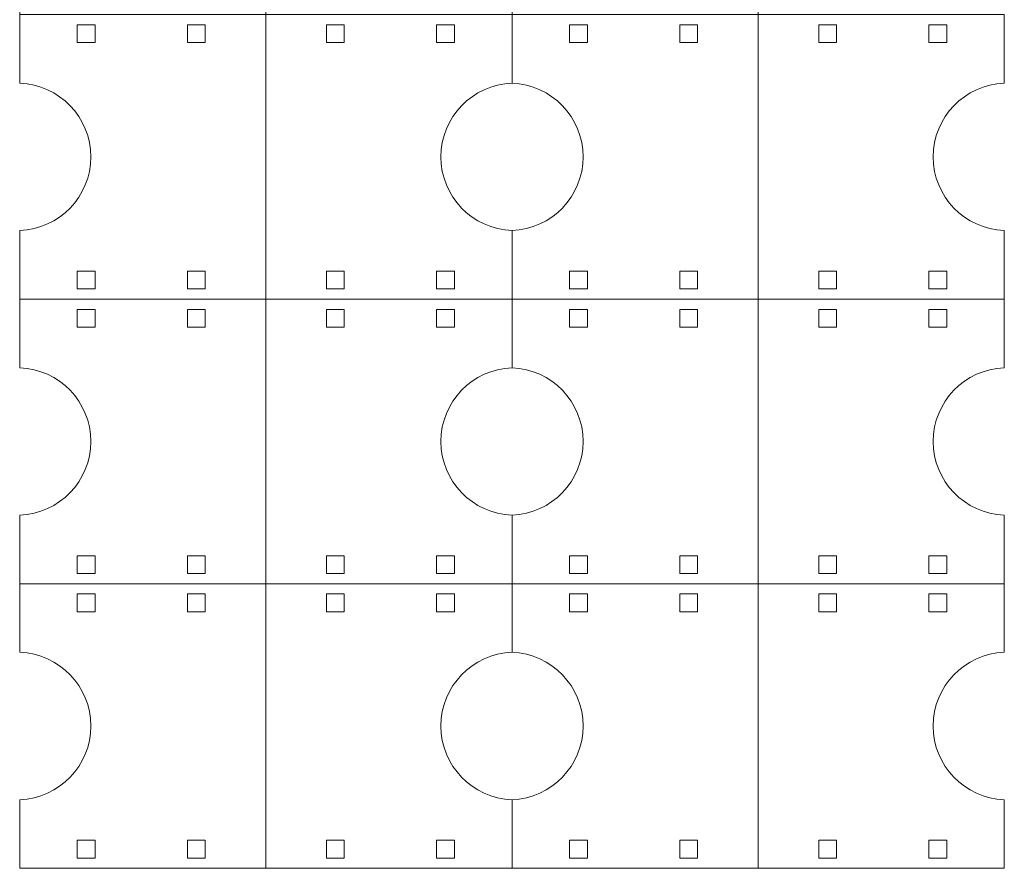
# Model space of a CAD drawing. Header units: millimetres. Extents: x -1094 to 1155, y -1556 to 1707.
# Tile 97 of 149: x -312 to -146, y 1157 to 1300. Entities that reach past the tile are written whole.
import ezdxf

# ---------------------------------------------------------------- set-up
doc = ezdxf.new("R2010")
doc.units = ezdxf.units.MM
doc.header["$MEASUREMENT"] = 0
doc.layers.add('Layer 1', color=7, linetype='Continuous')

msp = doc.modelspace()

# ---------------------------------------------------------------- linework, layer by layer
at = {"layer": 'Layer 1', "color": 250, "lineweight": 9}
for points, knots in [([(-312.2208, 1396.8138), (-312.2208, 1396.8138), (-312.2208, 1408.3838), (-312.2208, 1408.3838), (-312.2208, 1408.3838), (-305.5508, 1408.6438), (-300.2208, 1414.1138), (-300.2208, 1420.8138), (-300.2208, 1420.8138), (-300.2208, 1427.5238), (-305.5508, 1432.9838), (-312.2208, 1433.2438), (-312.2208, 1433.2438), (-312.2208, 1433.2438), (-312.2208, 1444.8138), (-312.2208, 1444.8138), (-312.2208, 1444.8138), (-312.2208, 1444.8138), (-270.7108, 1444.8138), (-270.7108, 1444.8138), (-270.7108, 1444.8138), (-270.7108, 1428.8138), (-270.7108, 1412.8138), (-270.7108, 1396.8138), (-270.7108, 1396.8138), (-270.7108, 1396.8138), (-229.2008, 1396.8138), (-229.2008, 1396.8138), (-229.2008, 1396.8138), (-229.2008, 1396.8138), (-229.2008, 1385.2438), (-229.2008, 1385.2438), (-229.2008, 1385.2438), (-235.8708, 1384.9838), (-241.2008, 1379.5238), (-241.2008, 1372.8138), (-241.2008, 1372.8138), (-241.2008, 1366.1138), (-235.8708, 1360.6438), (-229.2008, 1360.3838), (-229.2008, 1360.3838), (-229.2008, 1360.3838), (-229.2008, 1348.8138), (-229.2008, 1348.8138), (-229.2008, 1348.8138), (-229.2008, 1348.8138), (-187.6908, 1348.8138), (-187.6908, 1348.8138), (-187.6908, 1348.8138), (-187.6908, 1332.8138), (-187.6908, 1316.8138), (-187.6908, 1300.8138), (-187.6908, 1300.8138), (-187.6908, 1300.8138), (-146.1808, 1300.8138), (-146.1808, 1300.8138), (-146.1808, 1300.8138), (-146.1808, 1300.8138), (-146.1808, 1289.2438), (-146.1808, 1289.2438), (-146.1808, 1289.2438), (-152.8508, 1288.9838), (-158.1808, 1283.5238), (-158.1808, 1276.8138), (-158.1808, 1276.8138), (-158.1808, 1270.1138), (-152.8508, 1264.6438), (-146.1808, 1264.3838), (-146.1808, 1264.3838), (-146.1808, 1264.3838), (-146.1808, 1252.8138), (-146.1808, 1252.8138)], [0, 0, 0, 0, 0.05263158, 0.05263158, 0.05263158, 0.05263158, 0.10526316, 0.10526316, 0.10526316, 0.10526316, 0.15789474, 0.15789474, 0.15789474, 0.15789474, 0.21052632, 0.21052632, 0.21052632, 0.21052632, 0.26315789, 0.26315789, 0.26315789, 0.26315789, 0.31578947, 0.31578947, 0.31578947, 0.31578947, 0.36842105, 0.36842105, 0.36842105, 0.36842105, 0.42105263, 0.42105263, 0.42105263, 0.42105263, 0.47368421, 0.47368421, 0.47368421, 0.47368421, 0.52631579, 0.52631579, 0.52631579, 0.52631579, 0.57894737, 0.57894737, 0.57894737, 0.57894737, 0.63157895, 0.63157895, 0.63157895, 0.63157895, 0.68421053, 0.68421053, 0.68421053, 0.68421053, 0.73684211, 0.73684211, 0.73684211, 0.73684211, 0.78947368, 0.78947368, 0.78947368, 0.78947368, 0.84210526, 0.84210526, 0.84210526, 0.84210526, 0.89473684, 0.89473684, 0.89473684, 0.89473684, 1, 1, 1, 1]), ([(-312.2208, 1348.8138), (-312.2208, 1348.8138), (-312.2208, 1360.3838), (-312.2208, 1360.3838), (-312.2208, 1360.3838), (-305.5508, 1360.6438), (-300.2208, 1366.1138), (-300.2208, 1372.8138), (-300.2208, 1372.8138), (-300.2208, 1379.5238), (-305.5508, 1384.9838), (-312.2208, 1385.2438), (-312.2208, 1385.2438), (-312.2208, 1385.2438), (-312.2208, 1396.8138), (-312.2208, 1396.8138), (-312.2208, 1396.8138), (-312.2208, 1396.8138), (-270.7108, 1396.8138), (-270.7108, 1396.8138), (-270.7108, 1396.8138), (-270.7108, 1380.8138), (-270.7108, 1364.8138), (-270.7108, 1348.8138), (-270.7108, 1348.8138), (-270.7108, 1348.8138), (-229.2008, 1348.8138), (-229.2008, 1348.8138), (-229.2008, 1348.8138), (-229.2008, 1348.8138), (-229.2008, 1337.2438), (-229.2008, 1337.2438), (-229.2008, 1337.2438), (-235.8708, 1336.9838), (-241.2008, 1331.5238), (-241.2008, 1324.8138), (-241.2008, 1324.8138), (-241.2008, 1318.1138), (-235.8708, 1312.6438), (-229.2008, 1312.3838), (-229.2008, 1312.3838), (-229.2008, 1312.3838), (-229.2008, 1300.8138), (-229.2008, 1300.8138), (-229.2008, 1300.8138), (-229.2008, 1300.8138), (-187.6908, 1300.8138), (-187.6908, 1300.8138), (-187.6908, 1300.8138), (-187.6908, 1284.8138), (-187.6908, 1268.8138), (-187.6908, 1252.8138), (-187.6908, 1252.8138), (-187.6908, 1252.8138), (-146.1808, 1252.8138), (-146.1808, 1252.8138), (-146.1808, 1252.8138), (-146.1808, 1252.8138), (-146.1808, 1241.2438), (-146.1808, 1241.2438), (-146.1808, 1241.2438), (-152.8508, 1240.9838), (-158.1808, 1235.5238), (-158.1808, 1228.8138), (-158.1808, 1228.8138), (-158.1808, 1222.1138), (-152.8508, 1216.6438), (-146.1808, 1216.3838), (-146.1808, 1216.3838), (-146.1808, 1216.3838), (-146.1808, 1204.8138), (-146.1808, 1204.8138)], [0, 0, 0, 0, 0.05263158, 0.05263158, 0.05263158, 0.05263158, 0.10526316, 0.10526316, 0.10526316, 0.10526316, 0.15789474, 0.15789474, 0.15789474, 0.15789474, 0.21052632, 0.21052632, 0.21052632, 0.21052632, 0.26315789, 0.26315789, 0.26315789, 0.26315789, 0.31578947, 0.31578947, 0.31578947, 0.31578947, 0.36842105, 0.36842105, 0.36842105, 0.36842105, 0.42105263, 0.42105263, 0.42105263, 0.42105263, 0.47368421, 0.47368421, 0.47368421, 0.47368421, 0.52631579, 0.52631579, 0.52631579, 0.52631579, 0.57894737, 0.57894737, 0.57894737, 0.57894737, 0.63157895, 0.63157895, 0.63157895, 0.63157895, 0.68421053, 0.68421053, 0.68421053, 0.68421053, 0.73684211, 0.73684211, 0.73684211, 0.73684211, 0.78947368, 0.78947368, 0.78947368, 0.78947368, 0.84210526, 0.84210526, 0.84210526, 0.84210526, 0.89473684, 0.89473684, 0.89473684, 0.89473684, 1, 1, 1, 1]), ([(-312.2208, 1300.8138), (-312.2208, 1300.8138), (-312.2208, 1312.3838), (-312.2208, 1312.3838), (-312.2208, 1312.3838), (-305.5508, 1312.6438), (-300.2208, 1318.1138), (-300.2208, 1324.8138), (-300.2208, 1324.8138), (-300.2208, 1331.5238), (-305.5508, 1336.9838), (-312.2208, 1337.2438), (-312.2208, 1337.2438), (-312.2208, 1337.2438), (-312.2208, 1348.8138), (-312.2208, 1348.8138), (-312.2208, 1348.8138), (-312.2208, 1348.8138), (-270.7108, 1348.8138), (-270.7108, 1348.8138), (-270.7108, 1348.8138), (-270.7108, 1332.8138), (-270.7108, 1316.8138), (-270.7108, 1300.8138), (-270.7108, 1300.8138), (-270.7108, 1300.8138), (-229.2008, 1300.8138), (-229.2008, 1300.8138), (-229.2008, 1300.8138), (-229.2008, 1300.8138), (-229.2008, 1289.2438), (-229.2008, 1289.2438), (-229.2008, 1289.2438), (-235.8708, 1288.9838), (-241.2008, 1283.5238), (-241.2008, 1276.8138), (-241.2008, 1276.8138), (-241.2008, 1270.1138), (-235.8708, 1264.6438), (-229.2008, 1264.3838), (-229.2008, 1264.3838), (-229.2008, 1264.3838), (-229.2008, 1252.8138), (-229.2008, 1252.8138), (-229.2008, 1252.8138), (-229.2008, 1252.8138), (-187.6908, 1252.8138), (-187.6908, 1252.8138), (-187.6908, 1252.8138), (-187.6908, 1236.8138), (-187.6908, 1220.8138), (-187.6908, 1204.8138), (-187.6908, 1204.8138), (-187.6908, 1204.8138), (-146.1808, 1204.8138), (-146.1808, 1204.8138), (-146.1808, 1204.8138), (-146.1808, 1204.8138), (-146.1808, 1193.2438), (-146.1808, 1193.2438), (-146.1808, 1193.2438), (-152.8508, 1192.9838), (-158.1808, 1187.5238), (-158.1808, 1180.8138), (-158.1808, 1180.8138), (-158.1808, 1174.1138), (-152.8508, 1168.6438), (-146.1808, 1168.3838), (-146.1808, 1168.3838), (-146.1808, 1168.3838), (-146.1808, 1156.8138), (-146.1808, 1156.8138), (-146.1808, 1156.8138), (-146.1808, 1156.8138), (-187.6908, 1156.8138), (-187.6908, 1156.8138)], [0, 0, 0, 0, 0.05, 0.05, 0.05, 0.05, 0.1, 0.1, 0.1, 0.1, 0.15, 0.15, 0.15, 0.15, 0.2, 0.2, 0.2, 0.2, 0.25, 0.25, 0.25, 0.25, 0.3, 0.3, 0.3, 0.3, 0.35, 0.35, 0.35, 0.35, 0.4, 0.4, 0.4, 0.4, 0.45, 0.45, 0.45, 0.45, 0.5, 0.5, 0.5, 0.5, 0.55, 0.55, 0.55, 0.55, 0.6, 0.6, 0.6, 0.6, 0.65, 0.65, 0.65, 0.65, 0.7, 0.7, 0.7, 0.7, 0.75, 0.75, 0.75, 0.75, 0.8, 0.8, 0.8, 0.8, 0.85, 0.85, 0.85, 0.85, 0.9, 0.9, 0.9, 0.9, 1, 1, 1, 1]), ([(-229.2008, 1156.8138), (-229.2008, 1156.8138), (-187.6908, 1156.8138), (-187.6908, 1156.8138), (-187.6908, 1156.8138), (-187.6908, 1172.8138), (-187.6908, 1188.8138), (-187.6908, 1204.8138), (-187.6908, 1204.8138), (-187.6908, 1204.8138), (-229.2008, 1204.8138), (-229.2008, 1204.8138), (-229.2008, 1204.8138), (-229.2008, 1204.8138), (-229.2008, 1216.3838), (-229.2008, 1216.3838), (-229.2008, 1216.3838), (-235.8708, 1216.6438), (-241.2008, 1222.1138), (-241.2008, 1228.8138), (-241.2008, 1228.8138), (-241.2008, 1235.5238), (-235.8708, 1240.9838), (-229.2008, 1241.2438), (-229.2008, 1241.2438), (-229.2008, 1241.2438), (-229.2008, 1252.8138), (-229.2008, 1252.8138), (-229.2008, 1252.8138), (-229.2008, 1252.8138), (-270.7108, 1252.8138), (-270.7108, 1252.8138), (-270.7108, 1252.8138), (-270.7108, 1268.8138), (-270.7108, 1284.8138), (-270.7108, 1300.8138), (-270.7108, 1300.8138), (-270.7108, 1300.8138), (-312.2208, 1300.8138), (-312.2208, 1300.8138), (-312.2208, 1300.8138), (-312.2208, 1300.8138), (-312.2208, 1289.2438), (-312.2208, 1289.2438), (-312.2208, 1289.2438), (-305.5508, 1288.9838), (-300.2208, 1283.5238), (-300.2208, 1276.8138), (-300.2208, 1276.8138), (-300.2208, 1270.1138), (-305.5508, 1264.6438), (-312.2208, 1264.3838), (-312.2208, 1264.3838), (-312.2208, 1264.3838), (-312.2208, 1252.8138), (-312.2208, 1252.8138)], [0, 0, 0, 0, 0.06666667, 0.06666667, 0.06666667, 0.06666667, 0.13333333, 0.13333333, 0.13333333, 0.13333333, 0.2, 0.2, 0.2, 0.2, 0.26666667, 0.26666667, 0.26666667, 0.26666667, 0.33333333, 0.33333333, 0.33333333, 0.33333333, 0.4, 0.4, 0.4, 0.4, 0.46666667, 0.46666667, 0.46666667, 0.46666667, 0.53333333, 0.53333333, 0.53333333, 0.53333333, 0.6, 0.6, 0.6, 0.6, 0.66666667, 0.66666667, 0.66666667, 0.66666667, 0.73333333, 0.73333333, 0.73333333, 0.73333333, 0.8, 0.8, 0.8, 0.8, 0.86666667, 0.86666667, 0.86666667, 0.86666667, 1, 1, 1, 1]), ([(-299.5108, 1296.0938), (-299.5108, 1296.0938), (-299.5108, 1299.0938), (-299.5108, 1299.0938), (-299.5108, 1299.0938), (-299.5108, 1299.0938), (-302.5108, 1299.0938), (-302.5108, 1299.0938), (-302.5108, 1299.0938), (-302.5108, 1299.0938), (-302.5108, 1296.0938), (-302.5108, 1296.0938), (-302.5108, 1296.0938), (-302.5108, 1296.0938), (-299.5108, 1296.0938), (-299.5108, 1296.0938)], [0, 0, 0, 0, 0.2, 0.2, 0.2, 0.2, 0.4, 0.4, 0.4, 0.4, 0.6, 0.6, 0.6, 0.6, 1, 1, 1, 1]), ([(-283.9308, 1296.0938), (-283.9308, 1296.0938), (-283.9308, 1299.0938), (-283.9308, 1299.0938), (-283.9308, 1299.0938), (-283.9308, 1299.0938), (-280.9308, 1299.0938), (-280.9308, 1299.0938), (-280.9308, 1299.0938), (-280.9308, 1299.0938), (-280.9308, 1296.0938), (-280.9308, 1296.0938), (-280.9308, 1296.0938), (-280.9308, 1296.0938), (-283.9308, 1296.0938), (-283.9308, 1296.0938)], [0, 0, 0, 0, 0.2, 0.2, 0.2, 0.2, 0.4, 0.4, 0.4, 0.4, 0.6, 0.6, 0.6, 0.6, 1, 1, 1, 1]), ([(-257.4908, 1296.0938), (-257.4908, 1296.0938), (-257.4908, 1299.0938), (-257.4908, 1299.0938), (-257.4908, 1299.0938), (-257.4908, 1299.0938), (-260.4908, 1299.0938), (-260.4908, 1299.0938), (-260.4908, 1299.0938), (-260.4908, 1299.0938), (-260.4908, 1296.0938), (-260.4908, 1296.0938), (-260.4908, 1296.0938), (-260.4908, 1296.0938), (-257.4908, 1296.0938), (-257.4908, 1296.0938)], [0, 0, 0, 0, 0.2, 0.2, 0.2, 0.2, 0.4, 0.4, 0.4, 0.4, 0.6, 0.6, 0.6, 0.6, 1, 1, 1, 1]), ([(-241.9208, 1296.0938), (-241.9208, 1296.0938), (-241.9208, 1299.0938), (-241.9208, 1299.0938), (-241.9208, 1299.0938), (-241.9208, 1299.0938), (-238.9208, 1299.0938), (-238.9208, 1299.0938), (-238.9208, 1299.0938), (-238.9208, 1299.0938), (-238.9208, 1296.0938), (-238.9208, 1296.0938), (-238.9208, 1296.0938), (-238.9208, 1296.0938), (-241.9208, 1296.0938), (-241.9208, 1296.0938)], [0, 0, 0, 0, 0.2, 0.2, 0.2, 0.2, 0.4, 0.4, 0.4, 0.4, 0.6, 0.6, 0.6, 0.6, 1, 1, 1, 1]), ([(-216.4908, 1296.0938), (-216.4908, 1296.0938), (-216.4908, 1299.0938), (-216.4908, 1299.0938), (-216.4908, 1299.0938), (-216.4908, 1299.0938), (-219.4908, 1299.0938), (-219.4908, 1299.0938), (-219.4908, 1299.0938), (-219.4908, 1299.0938), (-219.4908, 1296.0938), (-219.4908, 1296.0938), (-219.4908, 1296.0938), (-219.4908, 1296.0938), (-216.4908, 1296.0938), (-216.4908, 1296.0938)], [0, 0, 0, 0, 0.2, 0.2, 0.2, 0.2, 0.4, 0.4, 0.4, 0.4, 0.6, 0.6, 0.6, 0.6, 1, 1, 1, 1]), ([(-200.9108, 1296.0938), (-200.9108, 1296.0938), (-200.9108, 1299.0938), (-200.9108, 1299.0938), (-200.9108, 1299.0938), (-200.9108, 1299.0938), (-197.9108, 1299.0938), (-197.9108, 1299.0938), (-197.9108, 1299.0938), (-197.9108, 1299.0938), (-197.9108, 1296.0938), (-197.9108, 1296.0938), (-197.9108, 1296.0938), (-197.9108, 1296.0938), (-200.9108, 1296.0938), (-200.9108, 1296.0938)], [0, 0, 0, 0, 0.2, 0.2, 0.2, 0.2, 0.4, 0.4, 0.4, 0.4, 0.6, 0.6, 0.6, 0.6, 1, 1, 1, 1]), ([(-174.4708, 1296.0938), (-174.4708, 1296.0938), (-174.4708, 1299.0938), (-174.4708, 1299.0938), (-174.4708, 1299.0938), (-174.4708, 1299.0938), (-177.4708, 1299.0938), (-177.4708, 1299.0938), (-177.4708, 1299.0938), (-177.4708, 1299.0938), (-177.4708, 1296.0938), (-177.4708, 1296.0938), (-177.4708, 1296.0938), (-177.4708, 1296.0938), (-174.4708, 1296.0938), (-174.4708, 1296.0938)], [0, 0, 0, 0, 0.2, 0.2, 0.2, 0.2, 0.4, 0.4, 0.4, 0.4, 0.6, 0.6, 0.6, 0.6, 1, 1, 1, 1]), ([(-158.8908, 1296.0938), (-158.8908, 1296.0938), (-158.8908, 1299.0938), (-158.8908, 1299.0938), (-158.8908, 1299.0938), (-158.8908, 1299.0938), (-155.8908, 1299.0938), (-155.8908, 1299.0938), (-155.8908, 1299.0938), (-155.8908, 1299.0938), (-155.8908, 1296.0938), (-155.8908, 1296.0938), (-155.8908, 1296.0938), (-155.8908, 1296.0938), (-158.8908, 1296.0938), (-158.8908, 1296.0938)], [0, 0, 0, 0, 0.2, 0.2, 0.2, 0.2, 0.4, 0.4, 0.4, 0.4, 0.6, 0.6, 0.6, 0.6, 1, 1, 1, 1]), ([(-229.2008, 1289.2438), (-222.5308, 1288.9838), (-217.2008, 1283.5238), (-217.2008, 1276.8138), (-217.2008, 1276.8138), (-217.2008, 1270.1138), (-222.5308, 1264.6438), (-229.2008, 1264.3838)], [0, 0, 0, 0, 0.33333333, 0.33333333, 0.33333333, 0.33333333, 1, 1, 1, 1]), ([(-299.5108, 1257.5338), (-299.5108, 1257.5338), (-299.5108, 1254.5338), (-299.5108, 1254.5338), (-299.5108, 1254.5338), (-299.5108, 1254.5338), (-302.5108, 1254.5338), (-302.5108, 1254.5338), (-302.5108, 1254.5338), (-302.5108, 1254.5338), (-302.5108, 1257.5338), (-302.5108, 1257.5338), (-302.5108, 1257.5338), (-302.5108, 1257.5338), (-299.5108, 1257.5338), (-299.5108, 1257.5338)], [0, 0, 0, 0, 0.2, 0.2, 0.2, 0.2, 0.4, 0.4, 0.4, 0.4, 0.6, 0.6, 0.6, 0.6, 1, 1, 1, 1]), ([(-283.9308, 1257.5338), (-283.9308, 1257.5338), (-283.9308, 1254.5338), (-283.9308, 1254.5338), (-283.9308, 1254.5338), (-283.9308, 1254.5338), (-280.9308, 1254.5338), (-280.9308, 1254.5338), (-280.9308, 1254.5338), (-280.9308, 1254.5338), (-280.9308, 1257.5338), (-280.9308, 1257.5338), (-280.9308, 1257.5338), (-280.9308, 1257.5338), (-283.9308, 1257.5338), (-283.9308, 1257.5338)], [0, 0, 0, 0, 0.2, 0.2, 0.2, 0.2, 0.4, 0.4, 0.4, 0.4, 0.6, 0.6, 0.6, 0.6, 1, 1, 1, 1]), ([(-257.4908, 1257.5338), (-257.4908, 1257.5338), (-257.4908, 1254.5338), (-257.4908, 1254.5338), (-257.4908, 1254.5338), (-257.4908, 1254.5338), (-260.4908, 1254.5338), (-260.4908, 1254.5338), (-260.4908, 1254.5338), (-260.4908, 1254.5338), (-260.4908, 1257.5338), (-260.4908, 1257.5338), (-260.4908, 1257.5338), (-260.4908, 1257.5338), (-257.4908, 1257.5338), (-257.4908, 1257.5338)], [0, 0, 0, 0, 0.2, 0.2, 0.2, 0.2, 0.4, 0.4, 0.4, 0.4, 0.6, 0.6, 0.6, 0.6, 1, 1, 1, 1]), ([(-241.9208, 1257.5338), (-241.9208, 1257.5338), (-241.9208, 1254.5338), (-241.9208, 1254.5338), (-241.9208, 1254.5338), (-241.9208, 1254.5338), (-238.9208, 1254.5338), (-238.9208, 1254.5338), (-238.9208, 1254.5338), (-238.9208, 1254.5338), (-238.9208, 1257.5338), (-238.9208, 1257.5338), (-238.9208, 1257.5338), (-238.9208, 1257.5338), (-241.9208, 1257.5338), (-241.9208, 1257.5338)], [0, 0, 0, 0, 0.2, 0.2, 0.2, 0.2, 0.4, 0.4, 0.4, 0.4, 0.6, 0.6, 0.6, 0.6, 1, 1, 1, 1]), ([(-216.4908, 1257.5338), (-216.4908, 1257.5338), (-216.4908, 1254.5338), (-216.4908, 1254.5338), (-216.4908, 1254.5338), (-216.4908, 1254.5338), (-219.4908, 1254.5338), (-219.4908, 1254.5338), (-219.4908, 1254.5338), (-219.4908, 1254.5338), (-219.4908, 1257.5338), (-219.4908, 1257.5338), (-219.4908, 1257.5338), (-219.4908, 1257.5338), (-216.4908, 1257.5338), (-216.4908, 1257.5338)], [0, 0, 0, 0, 0.2, 0.2, 0.2, 0.2, 0.4, 0.4, 0.4, 0.4, 0.6, 0.6, 0.6, 0.6, 1, 1, 1, 1]), ([(-200.9108, 1257.5338), (-200.9108, 1257.5338), (-200.9108, 1254.5338), (-200.9108, 1254.5338), (-200.9108, 1254.5338), (-200.9108, 1254.5338), (-197.9108, 1254.5338), (-197.9108, 1254.5338), (-197.9108, 1254.5338), (-197.9108, 1254.5338), (-197.9108, 1257.5338), (-197.9108, 1257.5338), (-197.9108, 1257.5338), (-197.9108, 1257.5338), (-200.9108, 1257.5338), (-200.9108, 1257.5338)], [0, 0, 0, 0, 0.2, 0.2, 0.2, 0.2, 0.4, 0.4, 0.4, 0.4, 0.6, 0.6, 0.6, 0.6, 1, 1, 1, 1]), ([(-174.4708, 1257.5338), (-174.4708, 1257.5338), (-174.4708, 1254.5338), (-174.4708, 1254.5338), (-174.4708, 1254.5338), (-174.4708, 1254.5338), (-177.4708, 1254.5338), (-177.4708, 1254.5338), (-177.4708, 1254.5338), (-177.4708, 1254.5338), (-177.4708, 1257.5338), (-177.4708, 1257.5338), (-177.4708, 1257.5338), (-177.4708, 1257.5338), (-174.4708, 1257.5338), (-174.4708, 1257.5338)], [0, 0, 0, 0, 0.2, 0.2, 0.2, 0.2, 0.4, 0.4, 0.4, 0.4, 0.6, 0.6, 0.6, 0.6, 1, 1, 1, 1]), ([(-158.8908, 1257.5338), (-158.8908, 1257.5338), (-158.8908, 1254.5338), (-158.8908, 1254.5338), (-158.8908, 1254.5338), (-158.8908, 1254.5338), (-155.8908, 1254.5338), (-155.8908, 1254.5338), (-155.8908, 1254.5338), (-155.8908, 1254.5338), (-155.8908, 1257.5338), (-155.8908, 1257.5338), (-155.8908, 1257.5338), (-155.8908, 1257.5338), (-158.8908, 1257.5338), (-158.8908, 1257.5338)], [0, 0, 0, 0, 0.2, 0.2, 0.2, 0.2, 0.4, 0.4, 0.4, 0.4, 0.6, 0.6, 0.6, 0.6, 1, 1, 1, 1]), ([(-270.7108, 1156.8138), (-270.7108, 1156.8138), (-229.2008, 1156.8138), (-229.2008, 1156.8138), (-229.2008, 1156.8138), (-229.2008, 1156.8138), (-229.2008, 1168.3838), (-229.2008, 1168.3838), (-229.2008, 1168.3838), (-235.8708, 1168.6438), (-241.2008, 1174.1138), (-241.2008, 1180.8138), (-241.2008, 1180.8138), (-241.2008, 1187.5238), (-235.8708, 1192.9838), (-229.2008, 1193.2438), (-229.2008, 1193.2438), (-229.2008, 1193.2438), (-229.2008, 1204.8138), (-229.2008, 1204.8138), (-229.2008, 1204.8138), (-229.2008, 1204.8138), (-270.7108, 1204.8138), (-270.7108, 1204.8138), (-270.7108, 1204.8138), (-270.7108, 1220.8138), (-270.7108, 1236.8138), (-270.7108, 1252.8138), (-270.7108, 1252.8138), (-270.7108, 1252.8138), (-312.2208, 1252.8138), (-312.2208, 1252.8138), (-312.2208, 1252.8138), (-312.2208, 1252.8138), (-312.2208, 1241.2438), (-312.2208, 1241.2438), (-312.2208, 1241.2438), (-305.5508, 1240.9838), (-300.2208, 1235.5238), (-300.2208, 1228.8138), (-300.2208, 1228.8138), (-300.2208, 1222.1138), (-305.5508, 1216.6438), (-312.2208, 1216.3838), (-312.2208, 1216.3838), (-312.2208, 1216.3838), (-312.2208, 1204.8138), (-312.2208, 1204.8138)], [0, 0, 0, 0, 0.07692308, 0.07692308, 0.07692308, 0.07692308, 0.15384615, 0.15384615, 0.15384615, 0.15384615, 0.23076923, 0.23076923, 0.23076923, 0.23076923, 0.30769231, 0.30769231, 0.30769231, 0.30769231, 0.38461538, 0.38461538, 0.38461538, 0.38461538, 0.46153846, 0.46153846, 0.46153846, 0.46153846, 0.53846154, 0.53846154, 0.53846154, 0.53846154, 0.61538462, 0.61538462, 0.61538462, 0.61538462, 0.69230769, 0.69230769, 0.69230769, 0.69230769, 0.76923077, 0.76923077, 0.76923077, 0.76923077, 0.84615385, 0.84615385, 0.84615385, 0.84615385, 1, 1, 1, 1]), ([(-299.5108, 1248.0938), (-299.5108, 1248.0938), (-299.5108, 1251.0938), (-299.5108, 1251.0938), (-299.5108, 1251.0938), (-299.5108, 1251.0938), (-302.5108, 1251.0938), (-302.5108, 1251.0938), (-302.5108, 1251.0938), (-302.5108, 1251.0938), (-302.5108, 1248.0938), (-302.5108, 1248.0938), (-302.5108, 1248.0938), (-302.5108, 1248.0938), (-299.5108, 1248.0938), (-299.5108, 1248.0938)], [0, 0, 0, 0, 0.2, 0.2, 0.2, 0.2, 0.4, 0.4, 0.4, 0.4, 0.6, 0.6, 0.6, 0.6, 1, 1, 1, 1]), ([(-283.9308, 1248.0938), (-283.9308, 1248.0938), (-283.9308, 1251.0938), (-283.9308, 1251.0938), (-283.9308, 1251.0938), (-283.9308, 1251.0938), (-280.9308, 1251.0938), (-280.9308, 1251.0938), (-280.9308, 1251.0938), (-280.9308, 1251.0938), (-280.9308, 1248.0938), (-280.9308, 1248.0938), (-280.9308, 1248.0938), (-280.9308, 1248.0938), (-283.9308, 1248.0938), (-283.9308, 1248.0938)], [0, 0, 0, 0, 0.2, 0.2, 0.2, 0.2, 0.4, 0.4, 0.4, 0.4, 0.6, 0.6, 0.6, 0.6, 1, 1, 1, 1]), ([(-257.4908, 1248.0938), (-257.4908, 1248.0938), (-257.4908, 1251.0938), (-257.4908, 1251.0938), (-257.4908, 1251.0938), (-257.4908, 1251.0938), (-260.4908, 1251.0938), (-260.4908, 1251.0938), (-260.4908, 1251.0938), (-260.4908, 1251.0938), (-260.4908, 1248.0938), (-260.4908, 1248.0938), (-260.4908, 1248.0938), (-260.4908, 1248.0938), (-257.4908, 1248.0938), (-257.4908, 1248.0938)], [0, 0, 0, 0, 0.2, 0.2, 0.2, 0.2, 0.4, 0.4, 0.4, 0.4, 0.6, 0.6, 0.6, 0.6, 1, 1, 1, 1]), ([(-241.9208, 1248.0938), (-241.9208, 1248.0938), (-241.9208, 1251.0938), (-241.9208, 1251.0938), (-241.9208, 1251.0938), (-241.9208, 1251.0938), (-238.9208, 1251.0938), (-238.9208, 1251.0938), (-238.9208, 1251.0938), (-238.9208, 1251.0938), (-238.9208, 1248.0938), (-238.9208, 1248.0938), (-238.9208, 1248.0938), (-238.9208, 1248.0938), (-241.9208, 1248.0938), (-241.9208, 1248.0938)], [0, 0, 0, 0, 0.2, 0.2, 0.2, 0.2, 0.4, 0.4, 0.4, 0.4, 0.6, 0.6, 0.6, 0.6, 1, 1, 1, 1]), ([(-216.4908, 1248.0938), (-216.4908, 1248.0938), (-216.4908, 1251.0938), (-216.4908, 1251.0938), (-216.4908, 1251.0938), (-216.4908, 1251.0938), (-219.4908, 1251.0938), (-219.4908, 1251.0938), (-219.4908, 1251.0938), (-219.4908, 1251.0938), (-219.4908, 1248.0938), (-219.4908, 1248.0938), (-219.4908, 1248.0938), (-219.4908, 1248.0938), (-216.4908, 1248.0938), (-216.4908, 1248.0938)], [0, 0, 0, 0, 0.2, 0.2, 0.2, 0.2, 0.4, 0.4, 0.4, 0.4, 0.6, 0.6, 0.6, 0.6, 1, 1, 1, 1]), ([(-200.9108, 1248.0938), (-200.9108, 1248.0938), (-200.9108, 1251.0938), (-200.9108, 1251.0938), (-200.9108, 1251.0938), (-200.9108, 1251.0938), (-197.9108, 1251.0938), (-197.9108, 1251.0938), (-197.9108, 1251.0938), (-197.9108, 1251.0938), (-197.9108, 1248.0938), (-197.9108, 1248.0938), (-197.9108, 1248.0938), (-197.9108, 1248.0938), (-200.9108, 1248.0938), (-200.9108, 1248.0938)], [0, 0, 0, 0, 0.2, 0.2, 0.2, 0.2, 0.4, 0.4, 0.4, 0.4, 0.6, 0.6, 0.6, 0.6, 1, 1, 1, 1]), ([(-174.4708, 1248.0938), (-174.4708, 1248.0938), (-174.4708, 1251.0938), (-174.4708, 1251.0938), (-174.4708, 1251.0938), (-174.4708, 1251.0938), (-177.4708, 1251.0938), (-177.4708, 1251.0938), (-177.4708, 1251.0938), (-177.4708, 1251.0938), (-177.4708, 1248.0938), (-177.4708, 1248.0938), (-177.4708, 1248.0938), (-177.4708, 1248.0938), (-174.4708, 1248.0938), (-174.4708, 1248.0938)], [0, 0, 0, 0, 0.2, 0.2, 0.2, 0.2, 0.4, 0.4, 0.4, 0.4, 0.6, 0.6, 0.6, 0.6, 1, 1, 1, 1]), ([(-158.8908, 1248.0938), (-158.8908, 1248.0938), (-158.8908, 1251.0938), (-158.8908, 1251.0938), (-158.8908, 1251.0938), (-158.8908, 1251.0938), (-155.8908, 1251.0938), (-155.8908, 1251.0938), (-155.8908, 1251.0938), (-155.8908, 1251.0938), (-155.8908, 1248.0938), (-155.8908, 1248.0938), (-155.8908, 1248.0938), (-155.8908, 1248.0938), (-158.8908, 1248.0938), (-158.8908, 1248.0938)], [0, 0, 0, 0, 0.2, 0.2, 0.2, 0.2, 0.4, 0.4, 0.4, 0.4, 0.6, 0.6, 0.6, 0.6, 1, 1, 1, 1]), ([(-229.2008, 1241.2438), (-222.5308, 1240.9838), (-217.2008, 1235.5238), (-217.2008, 1228.8138), (-217.2008, 1228.8138), (-217.2008, 1222.1138), (-222.5308, 1216.6438), (-229.2008, 1216.3838)], [0, 0, 0, 0, 0.33333333, 0.33333333, 0.33333333, 0.33333333, 1, 1, 1, 1]), ([(-299.5108, 1209.5338), (-299.5108, 1209.5338), (-299.5108, 1206.5338), (-299.5108, 1206.5338), (-299.5108, 1206.5338), (-299.5108, 1206.5338), (-302.5108, 1206.5338), (-302.5108, 1206.5338), (-302.5108, 1206.5338), (-302.5108, 1206.5338), (-302.5108, 1209.5338), (-302.5108, 1209.5338), (-302.5108, 1209.5338), (-302.5108, 1209.5338), (-299.5108, 1209.5338), (-299.5108, 1209.5338)], [0, 0, 0, 0, 0.2, 0.2, 0.2, 0.2, 0.4, 0.4, 0.4, 0.4, 0.6, 0.6, 0.6, 0.6, 1, 1, 1, 1]), ([(-283.9308, 1209.5338), (-283.9308, 1209.5338), (-283.9308, 1206.5338), (-283.9308, 1206.5338), (-283.9308, 1206.5338), (-283.9308, 1206.5338), (-280.9308, 1206.5338), (-280.9308, 1206.5338), (-280.9308, 1206.5338), (-280.9308, 1206.5338), (-280.9308, 1209.5338), (-280.9308, 1209.5338), (-280.9308, 1209.5338), (-280.9308, 1209.5338), (-283.9308, 1209.5338), (-283.9308, 1209.5338)], [0, 0, 0, 0, 0.2, 0.2, 0.2, 0.2, 0.4, 0.4, 0.4, 0.4, 0.6, 0.6, 0.6, 0.6, 1, 1, 1, 1]), ([(-257.4908, 1209.5338), (-257.4908, 1209.5338), (-257.4908, 1206.5338), (-257.4908, 1206.5338), (-257.4908, 1206.5338), (-257.4908, 1206.5338), (-260.4908, 1206.5338), (-260.4908, 1206.5338), (-260.4908, 1206.5338), (-260.4908, 1206.5338), (-260.4908, 1209.5338), (-260.4908, 1209.5338), (-260.4908, 1209.5338), (-260.4908, 1209.5338), (-257.4908, 1209.5338), (-257.4908, 1209.5338)], [0, 0, 0, 0, 0.2, 0.2, 0.2, 0.2, 0.4, 0.4, 0.4, 0.4, 0.6, 0.6, 0.6, 0.6, 1, 1, 1, 1]), ([(-241.9208, 1209.5338), (-241.9208, 1209.5338), (-241.9208, 1206.5338), (-241.9208, 1206.5338), (-241.9208, 1206.5338), (-241.9208, 1206.5338), (-238.9208, 1206.5338), (-238.9208, 1206.5338), (-238.9208, 1206.5338), (-238.9208, 1206.5338), (-238.9208, 1209.5338), (-238.9208, 1209.5338), (-238.9208, 1209.5338), (-238.9208, 1209.5338), (-241.9208, 1209.5338), (-241.9208, 1209.5338)], [0, 0, 0, 0, 0.2, 0.2, 0.2, 0.2, 0.4, 0.4, 0.4, 0.4, 0.6, 0.6, 0.6, 0.6, 1, 1, 1, 1]), ([(-216.4908, 1209.5338), (-216.4908, 1209.5338), (-216.4908, 1206.5338), (-216.4908, 1206.5338), (-216.4908, 1206.5338), (-216.4908, 1206.5338), (-219.4908, 1206.5338), (-219.4908, 1206.5338), (-219.4908, 1206.5338), (-219.4908, 1206.5338), (-219.4908, 1209.5338), (-219.4908, 1209.5338), (-219.4908, 1209.5338), (-219.4908, 1209.5338), (-216.4908, 1209.5338), (-216.4908, 1209.5338)], [0, 0, 0, 0, 0.2, 0.2, 0.2, 0.2, 0.4, 0.4, 0.4, 0.4, 0.6, 0.6, 0.6, 0.6, 1, 1, 1, 1]), ([(-200.9108, 1209.5338), (-200.9108, 1209.5338), (-200.9108, 1206.5338), (-200.9108, 1206.5338), (-200.9108, 1206.5338), (-200.9108, 1206.5338), (-197.9108, 1206.5338), (-197.9108, 1206.5338), (-197.9108, 1206.5338), (-197.9108, 1206.5338), (-197.9108, 1209.5338), (-197.9108, 1209.5338), (-197.9108, 1209.5338), (-197.9108, 1209.5338), (-200.9108, 1209.5338), (-200.9108, 1209.5338)], [0, 0, 0, 0, 0.2, 0.2, 0.2, 0.2, 0.4, 0.4, 0.4, 0.4, 0.6, 0.6, 0.6, 0.6, 1, 1, 1, 1]), ([(-174.4708, 1209.5338), (-174.4708, 1209.5338), (-174.4708, 1206.5338), (-174.4708, 1206.5338), (-174.4708, 1206.5338), (-174.4708, 1206.5338), (-177.4708, 1206.5338), (-177.4708, 1206.5338), (-177.4708, 1206.5338), (-177.4708, 1206.5338), (-177.4708, 1209.5338), (-177.4708, 1209.5338), (-177.4708, 1209.5338), (-177.4708, 1209.5338), (-174.4708, 1209.5338), (-174.4708, 1209.5338)], [0, 0, 0, 0, 0.2, 0.2, 0.2, 0.2, 0.4, 0.4, 0.4, 0.4, 0.6, 0.6, 0.6, 0.6, 1, 1, 1, 1]), ([(-158.8908, 1209.5338), (-158.8908, 1209.5338), (-158.8908, 1206.5338), (-158.8908, 1206.5338), (-158.8908, 1206.5338), (-158.8908, 1206.5338), (-155.8908, 1206.5338), (-155.8908, 1206.5338), (-155.8908, 1206.5338), (-155.8908, 1206.5338), (-155.8908, 1209.5338), (-155.8908, 1209.5338), (-155.8908, 1209.5338), (-155.8908, 1209.5338), (-158.8908, 1209.5338), (-158.8908, 1209.5338)], [0, 0, 0, 0, 0.2, 0.2, 0.2, 0.2, 0.4, 0.4, 0.4, 0.4, 0.6, 0.6, 0.6, 0.6, 1, 1, 1, 1]), ([(-312.2208, 1193.2438), (-305.5508, 1192.9838), (-300.2208, 1187.5238), (-300.2208, 1180.8138), (-300.2208, 1180.8138), (-300.2208, 1174.1138), (-305.5508, 1168.6438), (-312.2208, 1168.3838), (-312.2208, 1168.3838), (-312.2208, 1168.3838), (-312.2208, 1156.8138), (-312.2208, 1156.8138), (-312.2208, 1156.8138), (-312.2208, 1156.8138), (-270.7108, 1156.8138), (-270.7108, 1156.8138), (-270.7108, 1156.8138), (-270.7108, 1172.8138), (-270.7108, 1188.8138), (-270.7108, 1204.8138), (-270.7108, 1204.8138), (-270.7108, 1204.8138), (-312.2208, 1204.8138), (-312.2208, 1204.8138), (-312.2208, 1204.8138), (-312.2208, 1204.8138), (-312.2208, 1193.2438), (-312.2208, 1193.2438)], [0, 0, 0, 0, 0.125, 0.125, 0.125, 0.125, 0.25, 0.25, 0.25, 0.25, 0.375, 0.375, 0.375, 0.375, 0.5, 0.5, 0.5, 0.5, 0.625, 0.625, 0.625, 0.625, 0.75, 0.75, 0.75, 0.75, 1, 1, 1, 1]), ([(-299.5108, 1200.0938), (-299.5108, 1200.0938), (-299.5108, 1203.0938), (-299.5108, 1203.0938), (-299.5108, 1203.0938), (-299.5108, 1203.0938), (-302.5108, 1203.0938), (-302.5108, 1203.0938), (-302.5108, 1203.0938), (-302.5108, 1203.0938), (-302.5108, 1200.0938), (-302.5108, 1200.0938), (-302.5108, 1200.0938), (-302.5108, 1200.0938), (-299.5108, 1200.0938), (-299.5108, 1200.0938)], [0, 0, 0, 0, 0.2, 0.2, 0.2, 0.2, 0.4, 0.4, 0.4, 0.4, 0.6, 0.6, 0.6, 0.6, 1, 1, 1, 1]), ([(-283.9308, 1200.0938), (-283.9308, 1200.0938), (-283.9308, 1203.0938), (-283.9308, 1203.0938), (-283.9308, 1203.0938), (-283.9308, 1203.0938), (-280.9308, 1203.0938), (-280.9308, 1203.0938), (-280.9308, 1203.0938), (-280.9308, 1203.0938), (-280.9308, 1200.0938), (-280.9308, 1200.0938), (-280.9308, 1200.0938), (-280.9308, 1200.0938), (-283.9308, 1200.0938), (-283.9308, 1200.0938)], [0, 0, 0, 0, 0.2, 0.2, 0.2, 0.2, 0.4, 0.4, 0.4, 0.4, 0.6, 0.6, 0.6, 0.6, 1, 1, 1, 1]), ([(-257.4908, 1200.0938), (-257.4908, 1200.0938), (-257.4908, 1203.0938), (-257.4908, 1203.0938), (-257.4908, 1203.0938), (-257.4908, 1203.0938), (-260.4908, 1203.0938), (-260.4908, 1203.0938), (-260.4908, 1203.0938), (-260.4908, 1203.0938), (-260.4908, 1200.0938), (-260.4908, 1200.0938), (-260.4908, 1200.0938), (-260.4908, 1200.0938), (-257.4908, 1200.0938), (-257.4908, 1200.0938)], [0, 0, 0, 0, 0.2, 0.2, 0.2, 0.2, 0.4, 0.4, 0.4, 0.4, 0.6, 0.6, 0.6, 0.6, 1, 1, 1, 1]), ([(-241.9208, 1200.0938), (-241.9208, 1200.0938), (-241.9208, 1203.0938), (-241.9208, 1203.0938), (-241.9208, 1203.0938), (-241.9208, 1203.0938), (-238.9208, 1203.0938), (-238.9208, 1203.0938), (-238.9208, 1203.0938), (-238.9208, 1203.0938), (-238.9208, 1200.0938), (-238.9208, 1200.0938), (-238.9208, 1200.0938), (-238.9208, 1200.0938), (-241.9208, 1200.0938), (-241.9208, 1200.0938)], [0, 0, 0, 0, 0.2, 0.2, 0.2, 0.2, 0.4, 0.4, 0.4, 0.4, 0.6, 0.6, 0.6, 0.6, 1, 1, 1, 1]), ([(-216.4908, 1200.0938), (-216.4908, 1200.0938), (-216.4908, 1203.0938), (-216.4908, 1203.0938), (-216.4908, 1203.0938), (-216.4908, 1203.0938), (-219.4908, 1203.0938), (-219.4908, 1203.0938), (-219.4908, 1203.0938), (-219.4908, 1203.0938), (-219.4908, 1200.0938), (-219.4908, 1200.0938), (-219.4908, 1200.0938), (-219.4908, 1200.0938), (-216.4908, 1200.0938), (-216.4908, 1200.0938)], [0, 0, 0, 0, 0.2, 0.2, 0.2, 0.2, 0.4, 0.4, 0.4, 0.4, 0.6, 0.6, 0.6, 0.6, 1, 1, 1, 1]), ([(-200.9108, 1200.0938), (-200.9108, 1200.0938), (-200.9108, 1203.0938), (-200.9108, 1203.0938), (-200.9108, 1203.0938), (-200.9108, 1203.0938), (-197.9108, 1203.0938), (-197.9108, 1203.0938), (-197.9108, 1203.0938), (-197.9108, 1203.0938), (-197.9108, 1200.0938), (-197.9108, 1200.0938), (-197.9108, 1200.0938), (-197.9108, 1200.0938), (-200.9108, 1200.0938), (-200.9108, 1200.0938)], [0, 0, 0, 0, 0.2, 0.2, 0.2, 0.2, 0.4, 0.4, 0.4, 0.4, 0.6, 0.6, 0.6, 0.6, 1, 1, 1, 1]), ([(-174.4708, 1200.0938), (-174.4708, 1200.0938), (-174.4708, 1203.0938), (-174.4708, 1203.0938), (-174.4708, 1203.0938), (-174.4708, 1203.0938), (-177.4708, 1203.0938), (-177.4708, 1203.0938), (-177.4708, 1203.0938), (-177.4708, 1203.0938), (-177.4708, 1200.0938), (-177.4708, 1200.0938), (-177.4708, 1200.0938), (-177.4708, 1200.0938), (-174.4708, 1200.0938), (-174.4708, 1200.0938)], [0, 0, 0, 0, 0.2, 0.2, 0.2, 0.2, 0.4, 0.4, 0.4, 0.4, 0.6, 0.6, 0.6, 0.6, 1, 1, 1, 1]), ([(-158.8908, 1200.0938), (-158.8908, 1200.0938), (-158.8908, 1203.0938), (-158.8908, 1203.0938), (-158.8908, 1203.0938), (-158.8908, 1203.0938), (-155.8908, 1203.0938), (-155.8908, 1203.0938), (-155.8908, 1203.0938), (-155.8908, 1203.0938), (-155.8908, 1200.0938), (-155.8908, 1200.0938), (-155.8908, 1200.0938), (-155.8908, 1200.0938), (-158.8908, 1200.0938), (-158.8908, 1200.0938)], [0, 0, 0, 0, 0.2, 0.2, 0.2, 0.2, 0.4, 0.4, 0.4, 0.4, 0.6, 0.6, 0.6, 0.6, 1, 1, 1, 1]), ([(-229.2008, 1193.2438), (-222.5308, 1192.9838), (-217.2008, 1187.5238), (-217.2008, 1180.8138), (-217.2008, 1180.8138), (-217.2008, 1174.1138), (-222.5308, 1168.6438), (-229.2008, 1168.3838)], [0, 0, 0, 0, 0.33333333, 0.33333333, 0.33333333, 0.33333333, 1, 1, 1, 1]), ([(-299.5108, 1161.5338), (-299.5108, 1161.5338), (-299.5108, 1158.5338), (-299.5108, 1158.5338), (-299.5108, 1158.5338), (-299.5108, 1158.5338), (-302.5108, 1158.5338), (-302.5108, 1158.5338), (-302.5108, 1158.5338), (-302.5108, 1158.5338), (-302.5108, 1161.5338), (-302.5108, 1161.5338), (-302.5108, 1161.5338), (-302.5108, 1161.5338), (-299.5108, 1161.5338), (-299.5108, 1161.5338)], [0, 0, 0, 0, 0.2, 0.2, 0.2, 0.2, 0.4, 0.4, 0.4, 0.4, 0.6, 0.6, 0.6, 0.6, 1, 1, 1, 1]), ([(-283.9308, 1161.5338), (-283.9308, 1161.5338), (-283.9308, 1158.5338), (-283.9308, 1158.5338), (-283.9308, 1158.5338), (-283.9308, 1158.5338), (-280.9308, 1158.5338), (-280.9308, 1158.5338), (-280.9308, 1158.5338), (-280.9308, 1158.5338), (-280.9308, 1161.5338), (-280.9308, 1161.5338), (-280.9308, 1161.5338), (-280.9308, 1161.5338), (-283.9308, 1161.5338), (-283.9308, 1161.5338)], [0, 0, 0, 0, 0.2, 0.2, 0.2, 0.2, 0.4, 0.4, 0.4, 0.4, 0.6, 0.6, 0.6, 0.6, 1, 1, 1, 1]), ([(-257.4908, 1161.5338), (-257.4908, 1161.5338), (-257.4908, 1158.5338), (-257.4908, 1158.5338), (-257.4908, 1158.5338), (-257.4908, 1158.5338), (-260.4908, 1158.5338), (-260.4908, 1158.5338), (-260.4908, 1158.5338), (-260.4908, 1158.5338), (-260.4908, 1161.5338), (-260.4908, 1161.5338), (-260.4908, 1161.5338), (-260.4908, 1161.5338), (-257.4908, 1161.5338), (-257.4908, 1161.5338)], [0, 0, 0, 0, 0.2, 0.2, 0.2, 0.2, 0.4, 0.4, 0.4, 0.4, 0.6, 0.6, 0.6, 0.6, 1, 1, 1, 1]), ([(-241.9208, 1161.5338), (-241.9208, 1161.5338), (-241.9208, 1158.5338), (-241.9208, 1158.5338), (-241.9208, 1158.5338), (-241.9208, 1158.5338), (-238.9208, 1158.5338), (-238.9208, 1158.5338), (-238.9208, 1158.5338), (-238.9208, 1158.5338), (-238.9208, 1161.5338), (-238.9208, 1161.5338), (-238.9208, 1161.5338), (-238.9208, 1161.5338), (-241.9208, 1161.5338), (-241.9208, 1161.5338)], [0, 0, 0, 0, 0.2, 0.2, 0.2, 0.2, 0.4, 0.4, 0.4, 0.4, 0.6, 0.6, 0.6, 0.6, 1, 1, 1, 1]), ([(-216.4908, 1161.5338), (-216.4908, 1161.5338), (-216.4908, 1158.5338), (-216.4908, 1158.5338), (-216.4908, 1158.5338), (-216.4908, 1158.5338), (-219.4908, 1158.5338), (-219.4908, 1158.5338), (-219.4908, 1158.5338), (-219.4908, 1158.5338), (-219.4908, 1161.5338), (-219.4908, 1161.5338), (-219.4908, 1161.5338), (-219.4908, 1161.5338), (-216.4908, 1161.5338), (-216.4908, 1161.5338)], [0, 0, 0, 0, 0.2, 0.2, 0.2, 0.2, 0.4, 0.4, 0.4, 0.4, 0.6, 0.6, 0.6, 0.6, 1, 1, 1, 1]), ([(-200.9108, 1161.5338), (-200.9108, 1161.5338), (-200.9108, 1158.5338), (-200.9108, 1158.5338), (-200.9108, 1158.5338), (-200.9108, 1158.5338), (-197.9108, 1158.5338), (-197.9108, 1158.5338), (-197.9108, 1158.5338), (-197.9108, 1158.5338), (-197.9108, 1161.5338), (-197.9108, 1161.5338), (-197.9108, 1161.5338), (-197.9108, 1161.5338), (-200.9108, 1161.5338), (-200.9108, 1161.5338)], [0, 0, 0, 0, 0.2, 0.2, 0.2, 0.2, 0.4, 0.4, 0.4, 0.4, 0.6, 0.6, 0.6, 0.6, 1, 1, 1, 1]), ([(-174.4708, 1161.5338), (-174.4708, 1161.5338), (-174.4708, 1158.5338), (-174.4708, 1158.5338), (-174.4708, 1158.5338), (-174.4708, 1158.5338), (-177.4708, 1158.5338), (-177.4708, 1158.5338), (-177.4708, 1158.5338), (-177.4708, 1158.5338), (-177.4708, 1161.5338), (-177.4708, 1161.5338), (-177.4708, 1161.5338), (-177.4708, 1161.5338), (-174.4708, 1161.5338), (-174.4708, 1161.5338)], [0, 0, 0, 0, 0.2, 0.2, 0.2, 0.2, 0.4, 0.4, 0.4, 0.4, 0.6, 0.6, 0.6, 0.6, 1, 1, 1, 1]), ([(-158.8908, 1161.5338), (-158.8908, 1161.5338), (-158.8908, 1158.5338), (-158.8908, 1158.5338), (-158.8908, 1158.5338), (-158.8908, 1158.5338), (-155.8908, 1158.5338), (-155.8908, 1158.5338), (-155.8908, 1158.5338), (-155.8908, 1158.5338), (-155.8908, 1161.5338), (-155.8908, 1161.5338), (-155.8908, 1161.5338), (-155.8908, 1161.5338), (-158.8908, 1161.5338), (-158.8908, 1161.5338)], [0, 0, 0, 0, 0.2, 0.2, 0.2, 0.2, 0.4, 0.4, 0.4, 0.4, 0.6, 0.6, 0.6, 0.6, 1, 1, 1, 1])]:
    msp.add_open_spline(points, degree=3, knots=knots, dxfattribs=at)

doc.saveas('drawing.dxf')
